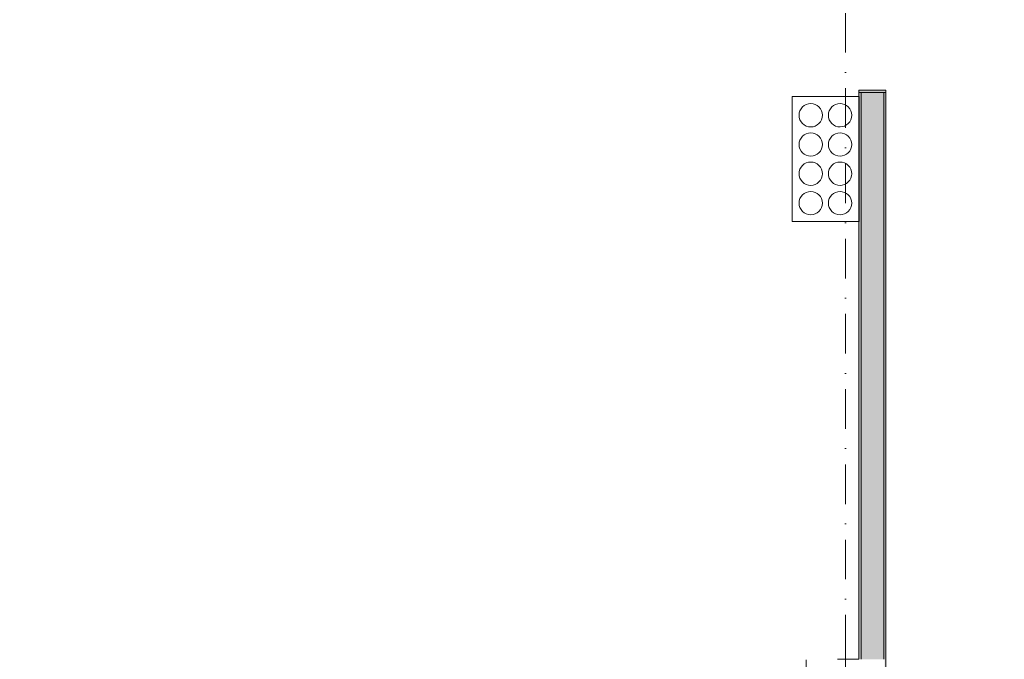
# Model space of a CAD drawing. Header units: millimetres. Extents: x -14761 to 157739, y -22400 to 107990.
# Tile 61 of 81: x 109640 to 118415, y 27750 to 33449. Entities that reach past the tile are written whole.
import ezdxf

# ---------------------------------------------------------------- set-up
doc = ezdxf.new("R2010")
doc.units = ezdxf.units.MM
doc.header["$MEASUREMENT"] = 0
doc.linetypes.add('Штриховая', pattern=[564.444447, 282.222223, -282.222223])
doc.linetypes.add('Штрихпунктирная', pattern=[670.277762, 352.777767, -176.388884, 0, -141.111112])
for name, color, linetype in [('Интерьер - Оборудование', 7, 'Continuous'), ('Конструктив - Колонны', 7, 'Continuous'), ('Конструктив - Стены Блок 200 нов', 7, 'Continuous'), ('Элемент Модели - Зона', 7, 'Continuous'), ('Элемент Модели - Оси', 7, 'Continuous')]:
    doc.layers.add(name, color=color, linetype=linetype)

msp = doc.modelspace()

# ---------------------------------------------------------------- hatches: boundary and pattern name
at = {"layer": 'Конструктив - Стены Блок 200 нов', "linetype": 'Continuous', "lineweight": 0, "true_color": 0x000000}
for points in [[(117120, 32820), (117120, 32800), (117140, 32800), (117360, 32800), (117360, 32820)], [(117340, 32825), (117140, 32825), (117140, 32820), (117340, 32820)], [(117140, 32800), (117120, 32800), (117120, 27750), (117140, 27750)], [(117140, 32800), (117140, 27750), (117340, 27750), (117340, 32800)], [(117350, 27050), (117340, 27050), (117340, 26950), (117350, 26950), (117350, 26250), (117340, 26250), (117340, 20150.1), (117360, 20150.1), (117360, 32800), (117340, 32800), (117340, 27750), (117350, 27750)]]:
    msp.add_hatch(color=18, dxfattribs=at).paths.add_polyline_path(points)

# ---------------------------------------------------------------- linework, layer by layer
at = {"layer": 'Интерьер - Оборудование', "color": 7, "linetype": 'Continuous', "lineweight": 15}
msp.add_lwpolyline([(116523.4, 32763.6), (116523.4, 31651), (117121.6, 31651), (117121.6, 32763.6)], close=True, dxfattribs=at)
for points in [[(116586, 32598, 0.414214), (116690, 32494.1, 0.414214), (116793.9, 32598, 0.414214), (116690, 32702, 0.414214)], [(116847.1, 32598, 0.414214), (116951.1, 32494.1, 0.414214), (117054.9, 32598, 0.414214), (116951.1, 32702, 0.414214)], [(116586, 32336.9, 0.414214), (116690, 32233, 0.414214), (116793.9, 32336.9, 0.414214), (116690, 32440.9, 0.414214)], [(116847.1, 32336.9, 0.414214), (116951.1, 32233, 0.414214), (117054.9, 32336.9, 0.414214), (116951.1, 32440.9, 0.414214)], [(116586, 32077.1, 0.414214), (116690, 31973.2, 0.414214), (116793.9, 32077.1, 0.414214), (116690, 32181, 0.414214)], [(116847.1, 32077.1, 0.414214), (116951.1, 31973.2, 0.414214), (117054.9, 32077.1, 0.414214), (116951.1, 32181, 0.414214)], [(116586, 31814.8, 0.414214), (116690, 31710.9, 0.414214), (116793.9, 31814.8, 0.414214), (116690, 31918.7, 0.414214)], [(116847.1, 31814.8, 0.414214), (116951.1, 31710.9, 0.414214), (117054.9, 31814.8, 0.414214), (116951.1, 31918.7, 0.414214)]]:
    msp.add_lwpolyline(points, format="xyb", close=True, dxfattribs=at)
at = {"layer": 'Конструктив - Колонны', "color": 251, "linetype": 'Continuous', "lineweight": 5, "true_color": 0x575757}
msp.add_line((117000, 27480), (117000, 27830), dxfattribs=at)
at = {"layer": 'Конструктив - Стены Блок 200 нов', "color": 251, "linetype": 'Continuous', "lineweight": 20, "true_color": 0x575757}
for p, q in [((117360, 32820), (117120, 32820)), ((117120, 32800), (117120, 32820)), ((117120, 32800), (117120, 32820)), ((117360, 32820), (117120, 32820)), ((117360, 32800), (117360, 32820)), ((117140, 32800), (117140, 27750)), ((117140, 32800), (117360, 32800)), ((117340, 27750), (117340, 32800))]:
    msp.add_line(p, q, dxfattribs=at)
at = {"layer": 'Конструктив - Стены Блок 200 нов', "color": 251, "linetype": 'Continuous', "lineweight": 20, "true_color": 0x575757, "flags": 128}
for points in [[(117120, 32800), (117120, 27750)], [(117360, 20150.1), (117360, 32800)]]:
    msp.add_lwpolyline(points, dxfattribs=at)
at = {"layer": 'Элемент Модели - Зона', "color": 7, "linetype": 'Штриховая', "lineweight": 15, "flags": 128}
msp.add_lwpolyline([(36150, 44957.4), (36110, 44957.4), (36110, 36320), (41880.3, 36320), (41880.3, 39141.6), (45142.5, 42405.1), (45156.7, 42391), (45156.7, 42420), (63300, 42420), (63300, 42400), (77399.7, 42400), (77399.7, 42420), (114081.4, 42420), (117316.7, 39176.5), (117320.1, 38841.9), (117320.1, 36305), (117360, 36305), (117360, 34300), (117120, 34300), (117120, 35700), (116700, 35700), (116700, 36100), (108300, 36100), (108300, 35700), (107700, 35700), (107700, 36100), (99320, 36100), (99320, 26970), (107700, 26970), (107700, 27650), (108300, 27650), (108300, 26460), (112380, 26460), (112380, 27370), (112500, 27370), (112500, 21180.1), (117120, 21180.1), (117120, 26250), (116650, 26250), (116650, 27750), (117120, 27750), (117120, 32800), (117360, 32800), (117360, 20150.1), (117120, 20150.1), (117120, 20940.1), (99320, 20940.1), (99320, 14650.1), (117120, 14650.1), (117120, 17700.1), (116700.1, 17700.1), (116700.1, 18325.6), (117120, 18325.6), (117120, 18650.1), (117360, 18650.1), (117360, 18320.1), (120850, 18320.1), (120850, 37205.1), (120238.9, 37205.1), (120238.9, 45000), (125700, 45000), (125700, 45300), (126300, 45300), (126300, 45000), (141025, 45000), (141025, 45100), (140125, 45100), (140125, 47500), (132700, 47500), (132700, 53680), (130530, 53680), (130530, 54300), (129182.9, 54300), (126300, 54300), (126300, 53700), (125700, 53700), (125700, 54212.5), (124799.8, 54212.5), (117300, 54212.5), (117300, 53700), (116700, 53700), (116700, 54212.5), (108300, 54212.5), (108300, 53700), (107700, 53700), (107700, 54212.5), (99300, 54212.5), (99300, 53700), (98700, 53700), (98700, 54212.5), (90650, 54212.5), (90650, 53700), (90050, 53700), (89950, 53700), (89950, 48632.8), (77450.1, 48632.8), (77450.1, 53800), (77450.1, 61690), (77460.1, 61690), (77460.1, 67850), (74720, 67850), (74720, 59730), (73964.5, 59730), (73964.5, 54212), (72300.1, 54212), (72300.1, 53700), (71700.1, 53700), (71700.1, 54212), (63300, 54212), (63300, 53700), (62700, 53700), (62700, 54212), (61025, 54212), (61025, 46500), (61025, 45000), (54300, 45000), (54300, 44700), (53700, 44700), (53700, 45000), (45300, 45000), (45300, 44700), (44700, 44700), (44700, 45000), (36750, 45000), (36750, 44700), (36150, 44700)], close=True, dxfattribs=at)
at = {"layer": 'Элемент Модели - Оси', "color": 7, "linetype": 'Штрихпунктирная', "lineweight": 15}
msp.add_line((117000, 74401.5), (117000, 15823.5), dxfattribs=at)

doc.saveas('drawing.dxf')
